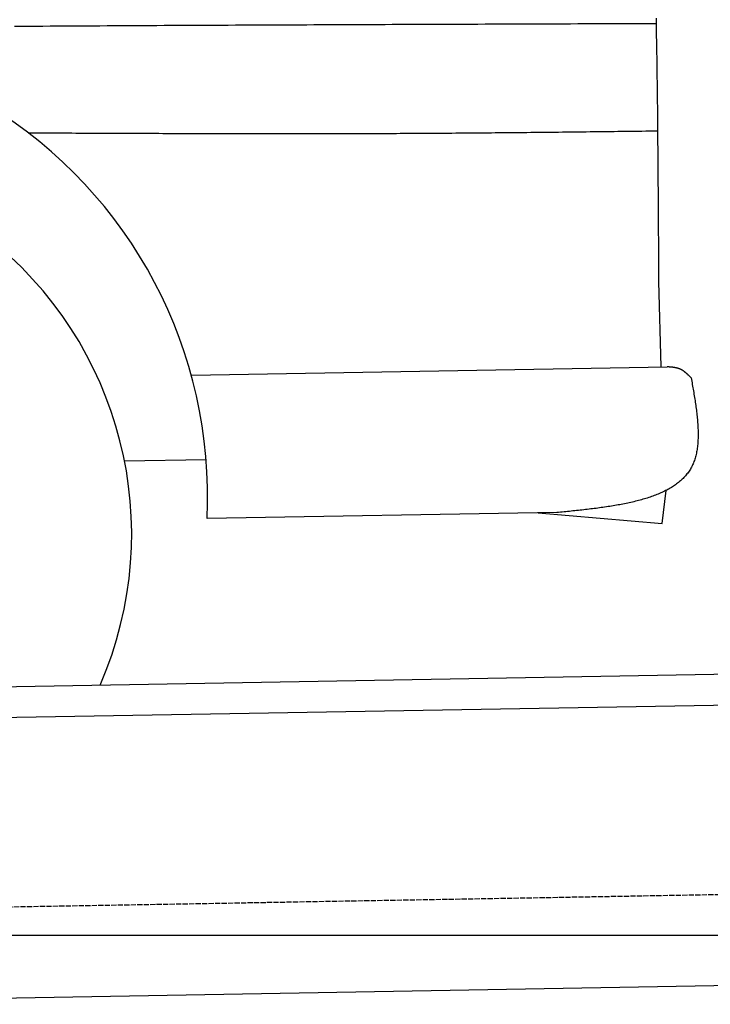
# Model space of a CAD drawing. Extents: x 562 to 7231, y 5417 to 12376.
# Tile 44 of 62: x 5087 to 5752, y 8050 to 8998. Entities that reach past the tile are written whole.
import ezdxf

# ---------------------------------------------------------------- set-up
doc = ezdxf.new("R2010")
doc.units = 0
doc.linetypes.add('GEN3', pattern=[6.25, 5, -1.25])
doc.layers.get('0').update_dxf_attribs({"linetype": 'CONTINUOUS'})
for name, color, linetype in [('3', 6, 'GEN3'), ('5', 3, 'CONTINUOUS'), ('CAR', 10, 'CONTINUOUS')]:
    doc.layers.add(name, color=color, linetype=linetype)

msp = doc.modelspace()

# ---------------------------------------------------------------- linework, layer by layer
for p, q in [((4651.048, 8348.011), (6015.84, 8371.834)), ((6011.364, 8341.751), (4656.57, 8318.103)), ((5936.088, 8070.396), (4741.27, 8049.54))]:
    msp.add_line(p, q)
at = {"layer": '3'}
msp.add_line((1175.278, 8075.309), (6230.443, 8163.547), dxfattribs=at)
at = {"layer": '5'}
msp.add_line((6272.775, 8115.902), (872.775, 8115.902), dxfattribs=at)
at = {"layer": 'CAR'}
for p, q in [((5701.772, 8745.586), (5703.963, 8663.176)), ((5251.824, 8655.284), (5710.021, 8663.282)), ((5187.488, 8572.685), (5266.072, 8574.057)), ((5705.313, 8512.417), (5708.921, 8544.293)), ((5603.75, 8522.924), (5266.941, 8517.159)), ((5585.903, 8522.619), (5705.313, 8512.417))]:
    msp.add_line(p, q, dxfattribs=at)
for points in [[(5699.34, 8999.07, 0), (5699.48, 8991.16, 0), (5699.61, 8983.24, 0), (5699.74, 8975.33, 0), (5699.86, 8967.41, 0), (5699.98, 8959.49, 0), (5700.09, 8951.58, 0), (5700.2, 8943.66, 0), (5700.3, 8935.74, 0), (5700.4, 8927.82, 0), (5700.49, 8919.9, 0), (5700.58, 8911.98, 0), (5700.66, 8904.06, 0), (5700.74, 8896.14, 0), (5700.82, 8888.22, 0), (5700.89, 8880.3, 0), (5700.96, 8872.38, 0), (5701.02, 8864.45, 0), (5701.09, 8856.53, 0), (5701.15, 8848.61, 0), (5701.21, 8840.68, 0), (5701.26, 8832.76, 0), (5701.31, 8824.84, 0), (5701.37, 8816.91, 0), (5701.42, 8808.99, 0), (5701.46, 8801.06, 0), (5701.51, 8793.14, 0), (5701.56, 8785.21, 0), (5701.6, 8777.29, 0), (5701.64, 8769.36, 0), (5701.69, 8761.44, 0), (5701.73, 8753.51, 0), (5701.77, 8745.59, 0)], [(5699.43, 8993.67, 0), (5692.57, 8993.65, 0), (5685.7, 8993.63, 0), (5678.83, 8993.6, 0), (5671.96, 8993.58, 0), (5665.1, 8993.56, 0), (5658.23, 8993.53, 0), (5651.36, 8993.51, 0), (5644.5, 8993.49, 0), (5637.63, 8993.47, 0), (5630.76, 8993.44, 0), (5623.89, 8993.42, 0), (5617.03, 8993.4, 0), (5610.16, 8993.37, 0), (5603.29, 8993.35, 0), (5596.42, 8993.33, 0), (5589.56, 8993.3, 0), (5582.69, 8993.28, 0), (5575.82, 8993.26, 0), (5568.96, 8993.23, 0), (5562.09, 8993.21, 0), (5555.22, 8993.18, 0), (5548.35, 8993.16, 0), (5541.49, 8993.14, 0), (5534.62, 8993.11, 0), (5527.75, 8993.09, 0), (5520.89, 8993.06, 0), (5514.02, 8993.04, 0), (5507.15, 8993.01, 0), (5500.28, 8992.99, 0), (5493.42, 8992.96, 0), (5486.55, 8992.94, 0), (5479.68, 8992.91, 0), (5472.81, 8992.89, 0), (5465.95, 8992.86, 0), (5459.08, 8992.84, 0), (5452.21, 8992.81, 0), (5445.35, 8992.78, 0), (5438.48, 8992.76, 0), (5431.61, 8992.73, 0), (5424.74, 8992.7, 0), (5417.88, 8992.68, 0), (5411.01, 8992.65, 0), (5404.14, 8992.62, 0), (5397.28, 8992.59, 0), (5390.41, 8992.57, 0), (5383.54, 8992.54, 0), (5376.67, 8992.51, 0), (5369.81, 8992.48, 0), (5362.94, 8992.45, 0), (5356.07, 8992.42, 0), (5349.2, 8992.39, 0), (5342.34, 8992.36, 0), (5335.47, 8992.33, 0), (5328.6, 8992.3, 0), (5321.74, 8992.27, 0), (5314.87, 8992.24, 0), (5308, 8992.21, 0), (5301.13, 8992.18, 0), (5294.27, 8992.15, 0), (5287.4, 8992.12, 0), (5280.53, 8992.09, 0), (5273.67, 8992.05, 0), (5266.8, 8992.02, 0), (5259.93, 8991.99, 0), (5253.06, 8991.95, 0), (5246.2, 8991.92, 0), (5239.33, 8991.89, 0), (5232.46, 8991.85, 0), (5225.6, 8991.82, 0), (5218.73, 8991.78, 0), (5211.86, 8991.75, 0), (5204.99, 8991.71, 0), (5198.13, 8991.67, 0), (5191.26, 8991.64, 0), (5184.39, 8991.6, 0), (5177.53, 8991.56, 0), (5170.66, 8991.53, 0), (5163.79, 8991.49, 0), (5156.92, 8991.45, 0), (5150.06, 8991.41, 0), (5143.19, 8991.37, 0), (5136.32, 8991.33, 0), (5129.46, 8991.29, 0), (5122.59, 8991.25, 0), (5115.72, 8991.21, 0), (5108.85, 8991.17, 0), (5101.99, 8991.13, 0), (5095.12, 8991.08, 0), (5088.25, 8991.04, 0), (5081.39, 8991, 0)], [(5094.78, 8888.67, 0), (5098.59, 8888.65, 0), (5102.41, 8888.63, 0), (5106.22, 8888.62, 0), (5110.03, 8888.6, 0), (5113.84, 8888.58, 0), (5117.65, 8888.56, 0), (5121.46, 8888.55, 0), (5125.28, 8888.53, 0), (5129.09, 8888.51, 0), (5132.9, 8888.5, 0), (5136.71, 8888.48, 0), (5140.52, 8888.46, 0), (5144.33, 8888.45, 0), (5148.14, 8888.43, 0), (5151.96, 8888.41, 0), (5155.77, 8888.4, 0), (5159.58, 8888.38, 0), (5163.39, 8888.37, 0), (5167.2, 8888.35, 0), (5171.01, 8888.34, 0), (5174.83, 8888.32, 0), (5178.64, 8888.31, 0), (5182.45, 8888.29, 0), (5186.26, 8888.28, 0), (5190.07, 8888.26, 0), (5193.88, 8888.25, 0), (5197.69, 8888.23, 0), (5201.51, 8888.22, 0), (5205.32, 8888.2, 0), (5209.13, 8888.19, 0), (5212.94, 8888.18, 0), (5216.75, 8888.16, 0), (5220.56, 8888.15, 0), (5224.37, 8888.14, 0), (5228.19, 8888.13, 0), (5232, 8888.11, 0), (5235.81, 8888.1, 0), (5239.62, 8888.09, 0), (5243.43, 8888.08, 0), (5247.24, 8888.07, 0), (5251.06, 8888.06, 0), (5254.87, 8888.05, 0), (5258.68, 8888.04, 0), (5262.49, 8888.03, 0), (5266.3, 8888.02, 0), (5270.11, 8888.01, 0), (5273.92, 8888, 0), (5277.74, 8887.99, 0), (5281.55, 8887.98, 0), (5285.36, 8887.98, 0), (5289.17, 8887.97, 0), (5292.98, 8887.96, 0), (5296.79, 8887.96, 0), (5300.6, 8887.95, 0), (5304.42, 8887.95, 0), (5308.23, 8887.94, 0), (5312.04, 8887.94, 0), (5315.85, 8887.93, 0), (5319.66, 8887.93, 0), (5323.47, 8887.93, 0), (5327.28, 8887.92, 0), (5331.1, 8887.92, 0), (5334.91, 8887.92, 0), (5338.72, 8887.92, 0), (5342.53, 8887.92, 0), (5346.34, 8887.92, 0), (5350.15, 8887.92, 0), (5353.97, 8887.92, 0), (5357.78, 8887.92, 0), (5361.59, 8887.92, 0), (5365.4, 8887.92, 0), (5369.21, 8887.93, 0), (5373.02, 8887.93, 0), (5376.83, 8887.93, 0), (5380.65, 8887.94, 0), (5384.46, 8887.94, 0), (5388.27, 8887.95, 0), (5392.08, 8887.96, 0), (5395.89, 8887.96, 0), (5399.7, 8887.97, 0), (5403.51, 8887.98, 0), (5407.32, 8887.99, 0), (5411.14, 8888, 0), (5414.95, 8888.01, 0), (5418.76, 8888.02, 0), (5422.57, 8888.03, 0), (5426.38, 8888.04, 0), (5430.19, 8888.06, 0), (5434, 8888.07, 0), (5437.82, 8888.09, 0), (5441.63, 8888.1, 0), (5445.44, 8888.12, 0), (5449.25, 8888.13, 0), (5453.06, 8888.15, 0), (5456.87, 8888.17, 0), (5460.68, 8888.19, 0), (5464.5, 8888.21, 0), (5468.31, 8888.23, 0), (5472.12, 8888.25, 0), (5475.93, 8888.27, 0), (5479.74, 8888.29, 0), (5483.55, 8888.32, 0), (5487.36, 8888.34, 0), (5491.18, 8888.36, 0), (5494.99, 8888.39, 0), (5498.8, 8888.42, 0), (5502.61, 8888.44, 0), (5506.42, 8888.47, 0), (5510.23, 8888.5, 0), (5514.04, 8888.53, 0), (5517.85, 8888.56, 0), (5521.67, 8888.59, 0), (5525.48, 8888.62, 0), (5529.29, 8888.65, 0), (5533.1, 8888.69, 0), (5536.91, 8888.72, 0), (5540.72, 8888.75, 0), (5544.53, 8888.79, 0), (5548.34, 8888.82, 0), (5552.16, 8888.86, 0), (5555.97, 8888.9, 0), (5559.78, 8888.93, 0), (5563.59, 8888.97, 0), (5567.4, 8889.01, 0), (5571.21, 8889.05, 0), (5575.02, 8889.09, 0), (5578.83, 8889.12, 0), (5582.65, 8889.16, 0), (5586.46, 8889.2, 0), (5590.27, 8889.25, 0), (5594.08, 8889.29, 0), (5597.89, 8889.33, 0), (5601.7, 8889.37, 0), (5605.51, 8889.41, 0), (5609.32, 8889.45, 0), (5613.14, 8889.5, 0), (5616.95, 8889.54, 0), (5620.76, 8889.58, 0), (5624.57, 8889.63, 0), (5628.38, 8889.67, 0), (5632.19, 8889.72, 0), (5636, 8889.76, 0), (5639.81, 8889.81, 0), (5643.63, 8889.85, 0), (5647.44, 8889.9, 0), (5651.25, 8889.94, 0), (5655.06, 8889.99, 0), (5658.87, 8890.03, 0), (5662.68, 8890.08, 0), (5666.49, 8890.12, 0), (5670.3, 8890.17, 0), (5674.12, 8890.22, 0), (5677.93, 8890.26, 0), (5681.74, 8890.31, 0), (5685.55, 8890.36, 0), (5689.36, 8890.4, 0), (5693.17, 8890.45, 0), (5696.98, 8890.5, 0), (5700.79, 8890.54, 0)], [(5733.18, 8652.69, 0), (5733.06, 8652.82, 0), (5732.94, 8652.94, 0), (5732.82, 8653.06, 0), (5732.7, 8653.18, 0), (5732.57, 8653.3, 0), (5732.45, 8653.42, 0), (5732.33, 8653.54, 0), (5732.21, 8653.66, 0), (5732.09, 8653.78, 0), (5731.97, 8653.91, 0), (5731.84, 8654.03, 0), (5731.72, 8654.15, 0), (5731.6, 8654.27, 0), (5731.48, 8654.39, 0), (5731.36, 8654.51, 0), (5731.23, 8654.63, 0), (5731.11, 8654.74, 0), (5730.99, 8654.86, 0), (5730.87, 8654.98, 0), (5730.74, 8655.1, 0), (5730.62, 8655.22, 0), (5730.5, 8655.33, 0), (5730.37, 8655.45, 0), (5730.25, 8655.57, 0), (5730.13, 8655.69, 0), (5730, 8655.8, 0), (5729.88, 8655.92, 0), (5729.75, 8656.03, 0), (5729.63, 8656.15, 0), (5729.5, 8656.26, 0), (5729.38, 8656.37, 0), (5729.25, 8656.49, 0), (5729.13, 8656.6, 0), (5729, 8656.71, 0), (5728.88, 8656.82, 0), (5728.75, 8656.93, 0), (5728.63, 8657.04, 0), (5728.5, 8657.15, 0), (5728.37, 8657.26, 0), (5728.24, 8657.37, 0), (5728.12, 8657.48, 0), (5727.99, 8657.58, 0), (5727.86, 8657.69, 0), (5727.73, 8657.8, 0), (5727.6, 8657.9, 0), (5727.47, 8658, 0), (5727.35, 8658.11, 0), (5727.22, 8658.21, 0), (5727.09, 8658.31, 0), (5726.95, 8658.41, 0), (5726.82, 8658.51, 0), (5726.69, 8658.61, 0), (5726.56, 8658.71, 0), (5726.43, 8658.81, 0), (5726.3, 8658.9, 0), (5726.16, 8659, 0), (5726.03, 8659.09, 0), (5725.9, 8659.19, 0), (5725.76, 8659.28, 0), (5725.63, 8659.37, 0), (5725.49, 8659.46, 0), (5725.36, 8659.55, 0), (5725.22, 8659.64, 0), (5725.08, 8659.73, 0), (5724.95, 8659.81, 0), (5724.81, 8659.9, 0), (5724.67, 8659.98, 0), (5724.53, 8660.07, 0), (5724.4, 8660.15, 0), (5724.26, 8660.23, 0), (5724.12, 8660.31, 0), (5723.98, 8660.39, 0), (5723.83, 8660.46, 0), (5723.69, 8660.54, 0), (5723.55, 8660.62, 0), (5723.41, 8660.69, 0), (5723.27, 8660.76, 0), (5723.12, 8660.83, 0), (5722.98, 8660.9, 0), (5722.83, 8660.97, 0), (5722.69, 8661.04, 0), (5722.54, 8661.1, 0), (5722.39, 8661.17, 0), (5722.25, 8661.23, 0), (5722.1, 8661.29, 0), (5721.95, 8661.35, 0), (5721.8, 8661.41, 0), (5721.65, 8661.47, 0), (5721.5, 8661.52, 0), (5721.35, 8661.58, 0), (5721.2, 8661.63, 0), (5721.05, 8661.68, 0), (5720.89, 8661.73, 0), (5720.74, 8661.78, 0), (5720.59, 8661.83, 0), (5720.43, 8661.88, 0), (5720.28, 8661.93, 0), (5720.12, 8661.97, 0), (5719.97, 8662.02, 0), (5719.81, 8662.06, 0), (5719.65, 8662.1, 0), (5719.5, 8662.14, 0), (5719.34, 8662.18, 0), (5719.18, 8662.22, 0), (5719.02, 8662.26, 0), (5718.86, 8662.29, 0), (5718.7, 8662.33, 0), (5718.54, 8662.36, 0), (5718.38, 8662.4, 0), (5718.22, 8662.43, 0), (5718.06, 8662.46, 0), (5717.9, 8662.49, 0), (5717.74, 8662.52, 0), (5717.58, 8662.55, 0), (5717.41, 8662.58, 0), (5717.25, 8662.61, 0), (5717.09, 8662.63, 0), (5716.93, 8662.66, 0), (5716.76, 8662.68, 0), (5716.6, 8662.71, 0), (5716.43, 8662.73, 0), (5716.27, 8662.76, 0), (5716.1, 8662.78, 0), (5715.94, 8662.8, 0), (5715.77, 8662.82, 0), (5715.6, 8662.84, 0), (5715.44, 8662.86, 0), (5715.27, 8662.88, 0), (5715.1, 8662.9, 0), (5714.94, 8662.92, 0), (5714.77, 8662.93, 0), (5714.6, 8662.95, 0), (5714.43, 8662.97, 0), (5714.27, 8662.98, 0), (5714.1, 8663, 0), (5713.93, 8663.01, 0), (5713.76, 8663.03, 0), (5713.59, 8663.04, 0), (5713.42, 8663.06, 0), (5713.25, 8663.07, 0), (5713.09, 8663.08, 0), (5712.92, 8663.1, 0), (5712.75, 8663.11, 0), (5712.58, 8663.12, 0), (5712.41, 8663.13, 0), (5712.24, 8663.15, 0), (5712.07, 8663.16, 0), (5711.9, 8663.17, 0), (5711.73, 8663.18, 0), (5711.56, 8663.19, 0), (5711.39, 8663.2, 0), (5711.22, 8663.21, 0), (5711.04, 8663.22, 0), (5710.87, 8663.23, 0), (5710.7, 8663.24, 0), (5710.53, 8663.25, 0), (5710.36, 8663.26, 0), (5710.19, 8663.27, 0), (5710.02, 8663.28, 0)], [(5733.18, 8652.69, 0), (5733.46, 8651.12, 0), (5733.73, 8649.55, 0), (5734.01, 8647.98, 0), (5734.28, 8646.4, 0), (5734.56, 8644.83, 0), (5734.83, 8643.26, 0), (5735.09, 8641.7, 0), (5735.36, 8640.13, 0), (5735.62, 8638.57, 0), (5735.88, 8637.01, 0), (5736.13, 8635.45, 0), (5736.38, 8633.9, 0), (5736.62, 8632.35, 0), (5736.86, 8630.8, 0), (5737.09, 8629.26, 0), (5737.32, 8627.72, 0), (5737.54, 8626.19, 0), (5737.75, 8624.66, 0), (5737.95, 8623.14, 0), (5738.15, 8621.62, 0), (5738.34, 8620.11, 0), (5738.52, 8618.6, 0), (5738.69, 8617.1, 0), (5738.84, 8615.61, 0), (5738.99, 8614.13, 0), (5739.13, 8612.65, 0), (5739.26, 8611.18, 0), (5739.38, 8609.72, 0), (5739.48, 8608.26, 0), (5739.57, 8606.82, 0), (5739.65, 8605.38, 0), (5739.72, 8603.95, 0), (5739.77, 8602.54, 0), (5739.81, 8601.13, 0), (5739.83, 8599.73, 0), (5739.84, 8598.34, 0), (5739.84, 8596.96, 0), (5739.82, 8595.6, 0), (5739.78, 8594.24, 0), (5739.72, 8592.9, 0), (5739.65, 8591.57, 0), (5739.56, 8590.25, 0), (5739.46, 8588.94, 0), (5739.33, 8587.65, 0), (5739.19, 8586.36, 0), (5739.03, 8585.1, 0), (5738.85, 8583.84, 0), (5738.64, 8582.6, 0), (5738.42, 8581.37, 0), (5738.18, 8580.16, 0), (5737.91, 8578.96, 0), (5737.63, 8577.78, 0), (5737.32, 8576.61, 0), (5736.99, 8575.46, 0), (5736.64, 8574.32, 0), (5736.26, 8573.2, 0), (5735.86, 8572.1, 0), (5735.44, 8571.01, 0), (5734.99, 8569.94, 0), (5734.51, 8568.89, 0), (5734.01, 8567.86, 0), (5733.49, 8566.84, 0), (5732.94, 8565.84, 0), (5732.37, 8564.86, 0), (5731.77, 8563.89, 0), (5731.15, 8562.94, 0), (5730.5, 8562.01, 0), (5729.83, 8561.09, 0), (5729.14, 8560.19, 0), (5728.42, 8559.31, 0), (5727.68, 8558.44, 0), (5726.92, 8557.58, 0), (5726.14, 8556.75, 0), (5725.34, 8555.92, 0), (5724.51, 8555.12, 0), (5723.66, 8554.32, 0), (5722.79, 8553.55, 0), (5721.9, 8552.78, 0), (5720.99, 8552.03, 0), (5720.06, 8551.3, 0), (5719.11, 8550.58, 0), (5718.14, 8549.87, 0), (5717.15, 8549.18, 0), (5716.14, 8548.5, 0), (5715.11, 8547.83, 0), (5714.06, 8547.18, 0), (5712.99, 8546.54, 0), (5711.91, 8545.91, 0), (5710.8, 8545.29, 0), (5709.68, 8544.69, 0), (5708.54, 8544.1, 0), (5707.39, 8543.52, 0), (5706.21, 8542.95, 0), (5705.02, 8542.4, 0), (5703.82, 8541.86, 0), (5702.59, 8541.32, 0), (5701.36, 8540.8, 0), (5700.1, 8540.29, 0), (5698.83, 8539.79, 0), (5697.54, 8539.3, 0), (5696.24, 8538.83, 0), (5694.93, 8538.36, 0), (5693.6, 8537.9, 0), (5692.25, 8537.45, 0), (5690.89, 8537.02, 0), (5689.52, 8536.59, 0), (5688.13, 8536.17, 0), (5686.74, 8535.76, 0), (5685.32, 8535.36, 0), (5683.9, 8534.97, 0), (5682.46, 8534.58, 0), (5681.01, 8534.21, 0), (5679.55, 8533.84, 0), (5678.08, 8533.48, 0), (5676.59, 8533.13, 0), (5675.09, 8532.79, 0), (5673.59, 8532.45, 0), (5672.07, 8532.13, 0), (5670.54, 8531.81, 0), (5669, 8531.49, 0), (5667.45, 8531.19, 0), (5665.89, 8530.89, 0), (5664.33, 8530.6, 0), (5662.75, 8530.31, 0), (5661.16, 8530.03, 0), (5659.57, 8529.75, 0), (5657.97, 8529.49, 0), (5656.36, 8529.22, 0), (5654.74, 8528.97, 0), (5653.11, 8528.71, 0), (5651.48, 8528.47, 0), (5649.83, 8528.23, 0), (5648.19, 8527.99, 0), (5646.53, 8527.76, 0), (5644.87, 8527.53, 0), (5643.2, 8527.3, 0), (5641.53, 8527.08, 0), (5639.85, 8526.87, 0), (5638.17, 8526.66, 0), (5636.48, 8526.45, 0), (5634.78, 8526.24, 0), (5633.08, 8526.04, 0), (5631.38, 8525.84, 0), (5629.67, 8525.65, 0), (5627.96, 8525.45, 0), (5626.25, 8525.26, 0), (5624.53, 8525.07, 0), (5622.81, 8524.89, 0), (5621.09, 8524.7, 0), (5619.36, 8524.52, 0), (5617.63, 8524.34, 0), (5615.9, 8524.16, 0), (5614.17, 8523.98, 0), (5612.43, 8523.8, 0), (5610.7, 8523.63, 0), (5608.96, 8523.45, 0), (5607.23, 8523.27, 0), (5605.49, 8523.1, 0), (5603.75, 8522.92, 0)]]:
    msp.add_polyline3d(points, dxfattribs=at)
for centre, radius, start, end in [((4826.904, 8538.886), 440.574, 357.173216, 119.857504), ((4831.073, 8502.456), 363.268, 336.389912, 127.9711)]:
    msp.add_arc(centre, radius, start, end, dxfattribs=at)

doc.saveas('drawing.dxf')
